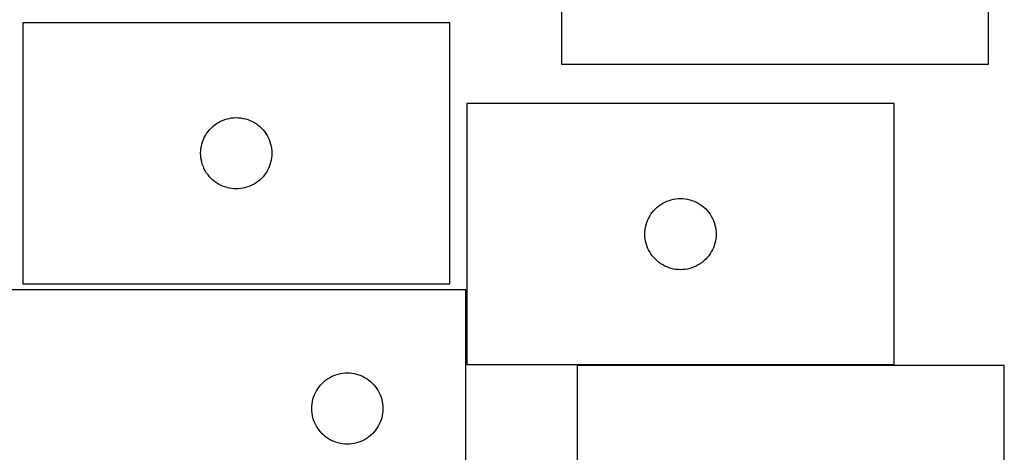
# Model space of a CAD drawing. Header units: millimetres. Extents: x 7 to 1243, y 7 to 1540.
# Tile 25 of 26: x 994 to 1243, y 1250 to 1359. Entities that reach past the tile are written whole.
import ezdxf

# ---------------------------------------------------------------- set-up
doc = ezdxf.new("R2010")
doc.units = ezdxf.units.MM
doc.layers.add('CUT', color=7, linetype='CONTINUOUS', true_color=0x000000)

msp = doc.modelspace()

# ---------------------------------------------------------------- linework, layer by layer
at = {"layer": 'CUT'}
for p, q in [((1131.513326, 1413.714907), (1131.513326, 1347.714907)), ((1239.513326, 1347.714907), (1239.513326, 1413.714907)), ((1103.252439, 1358.19147), (995.252439, 1358.19147)), ((995.252439, 1358.19147), (995.252439, 1292.19147)), ((1103.252439, 1292.19147), (1103.252439, 1358.19147)), ((1131.513326, 1347.714907), (1239.513326, 1347.714907)), ((1215.589687, 1337.7591), (1107.589687, 1337.7591)), ((1107.589687, 1337.7591), (1107.589687, 1271.7591)), ((1215.589687, 1271.7591), (1215.589687, 1337.7591)), ((1043.318326, 1331.958028), (1043.773586, 1332.33165)), ((1043.773586, 1332.33165), (1044.252307, 1332.674696)), ((1044.252307, 1332.674696), (1044.752439, 1332.985698)), ((1044.752439, 1332.985698), (1045.27184, 1333.263324)), ((1045.27184, 1333.263324), (1045.808288, 1333.506386)), ((1045.808288, 1333.506386), (1046.359483, 1333.713841)), ((1046.359483, 1333.713841), (1046.923067, 1333.884802)), ((1046.923067, 1333.884802), (1047.496626, 1334.018537)), ((1047.496626, 1334.018537), (1048.077703, 1334.114474)), ((1048.077703, 1334.114474), (1048.66381, 1334.1722)), ((1048.66381, 1334.1722), (1049.252439, 1334.19147)), ((1049.252439, 1334.19147), (1049.841067, 1334.1722)), ((1049.841067, 1334.1722), (1050.427174, 1334.114474)), ((1050.427174, 1334.114474), (1051.008252, 1334.018537)), ((1051.008252, 1334.018537), (1051.58181, 1333.884802)), ((1051.58181, 1333.884802), (1052.145394, 1333.713841)), ((1052.145394, 1333.713841), (1052.69659, 1333.506386)), ((1052.69659, 1333.506386), (1053.233037, 1333.263324)), ((1053.233037, 1333.263324), (1053.752439, 1332.985698)), ((1053.752439, 1332.985698), (1054.252571, 1332.674696)), ((1054.252571, 1332.674696), (1054.731291, 1332.33165)), ((1054.731291, 1332.33165), (1055.186551, 1331.958028)), ((1041.180584, 1329.172068), (1041.45821, 1329.69147)), ((1041.45821, 1329.69147), (1041.769212, 1330.191602)), ((1041.769212, 1330.191602), (1042.112259, 1330.670323)), ((1042.112259, 1330.670323), (1042.48588, 1331.125582)), ((1042.48588, 1331.125582), (1042.888478, 1331.555431)), ((1042.888478, 1331.555431), (1043.318326, 1331.958028)), ((1055.186551, 1331.958028), (1055.6164, 1331.555431)), ((1055.6164, 1331.555431), (1056.018997, 1331.125582)), ((1056.018997, 1331.125582), (1056.392619, 1330.670323)), ((1056.392619, 1330.670323), (1056.735665, 1330.191602)), ((1056.735665, 1330.191602), (1057.046667, 1329.69147)), ((1057.046667, 1329.69147), (1057.324293, 1329.172068)), ((1040.425371, 1326.947283), (1040.559106, 1327.520841)), ((1040.559106, 1327.520841), (1040.730067, 1328.084425)), ((1040.730067, 1328.084425), (1040.937523, 1328.635621)), ((1040.937523, 1328.635621), (1041.180584, 1329.172068)), ((1057.324293, 1329.172068), (1057.567354, 1328.635621)), ((1057.567354, 1328.635621), (1057.77481, 1328.084425)), ((1057.77481, 1328.084425), (1057.945771, 1327.520841)), ((1057.945771, 1327.520841), (1058.079506, 1326.947283)), ((1040.252439, 1325.19147), (1040.271708, 1325.780098)), ((1040.271708, 1324.602842), (1040.252439, 1325.19147)), ((1040.271708, 1325.780098), (1040.329435, 1326.366206)), ((1040.329435, 1324.016734), (1040.271708, 1324.602842)), ((1040.329435, 1326.366206), (1040.425371, 1326.947283)), ((1058.079506, 1326.947283), (1058.175442, 1326.366206)), ((1058.175442, 1326.366206), (1058.233169, 1325.780098)), ((1058.233169, 1324.602842), (1058.175442, 1324.016734)), ((1058.233169, 1325.780098), (1058.252439, 1325.19147)), ((1058.252439, 1325.19147), (1058.233169, 1324.602842)), ((1040.425371, 1323.435657), (1040.329435, 1324.016734)), ((1040.559106, 1322.862098), (1040.425371, 1323.435657)), ((1040.730067, 1322.298515), (1040.559106, 1322.862098)), ((1040.937523, 1321.747319), (1040.730067, 1322.298515)), ((1057.77481, 1322.298515), (1057.567354, 1321.747319)), ((1057.945771, 1322.862098), (1057.77481, 1322.298515)), ((1058.079506, 1323.435657), (1057.945771, 1322.862098)), ((1058.175442, 1324.016734), (1058.079506, 1323.435657)), ((1041.180584, 1321.210872), (1040.937523, 1321.747319)), ((1041.45821, 1320.69147), (1041.180584, 1321.210872)), ((1041.769212, 1320.191338), (1041.45821, 1320.69147)), ((1042.112259, 1319.712617), (1041.769212, 1320.191338)), ((1042.48588, 1319.257357), (1042.112259, 1319.712617)), ((1056.392619, 1319.712617), (1056.018997, 1319.257357)), ((1056.735665, 1320.191338), (1056.392619, 1319.712617)), ((1057.046667, 1320.69147), (1056.735665, 1320.191338)), ((1057.324293, 1321.210872), (1057.046667, 1320.69147)), ((1057.567354, 1321.747319), (1057.324293, 1321.210872)), ((1042.888478, 1318.827509), (1042.48588, 1319.257357)), ((1043.318326, 1318.424912), (1042.888478, 1318.827509)), ((1043.773586, 1318.05129), (1043.318326, 1318.424912)), ((1044.252307, 1317.708243), (1043.773586, 1318.05129)), ((1044.752439, 1317.397241), (1044.252307, 1317.708243)), ((1045.27184, 1317.119615), (1044.752439, 1317.397241)), ((1045.808288, 1316.876554), (1045.27184, 1317.119615)), ((1053.233037, 1317.119615), (1052.69659, 1316.876554)), ((1053.752439, 1317.397241), (1053.233037, 1317.119615)), ((1054.252571, 1317.708243), (1053.752439, 1317.397241)), ((1054.731291, 1318.05129), (1054.252571, 1317.708243)), ((1055.186551, 1318.424912), (1054.731291, 1318.05129)), ((1055.6164, 1318.827509), (1055.186551, 1318.424912)), ((1056.018997, 1319.257357), (1055.6164, 1318.827509)), ((1046.359483, 1316.669099), (1045.808288, 1316.876554)), ((1046.923067, 1316.498137), (1046.359483, 1316.669099)), ((1047.496626, 1316.364402), (1046.923067, 1316.498137)), ((1048.077703, 1316.268466), (1047.496626, 1316.364402)), ((1048.66381, 1316.21074), (1048.077703, 1316.268466)), ((1049.252439, 1316.19147), (1048.66381, 1316.21074)), ((1049.841067, 1316.21074), (1049.252439, 1316.19147)), ((1050.427174, 1316.268466), (1049.841067, 1316.21074)), ((1051.008252, 1316.364402), (1050.427174, 1316.268466)), ((1051.58181, 1316.498137), (1051.008252, 1316.364402)), ((1052.145394, 1316.669099), (1051.58181, 1316.498137)), ((1052.69659, 1316.876554), (1052.145394, 1316.669099)), ((1156.110834, 1311.89928), (1156.589554, 1312.242326)), ((1156.589554, 1312.242326), (1157.089687, 1312.553328)), ((1157.089687, 1312.553328), (1157.609088, 1312.830954)), ((1157.609088, 1312.830954), (1158.145536, 1313.074016)), ((1158.145536, 1313.074016), (1158.696731, 1313.281471)), ((1158.696731, 1313.281471), (1159.260315, 1313.452432)), ((1159.260315, 1313.452432), (1159.833874, 1313.586167)), ((1159.833874, 1313.586167), (1160.414951, 1313.682104)), ((1160.414951, 1313.682104), (1161.001058, 1313.73983)), ((1161.001058, 1313.73983), (1161.589687, 1313.7591)), ((1161.589687, 1313.7591), (1162.178315, 1313.73983)), ((1162.178315, 1313.73983), (1162.764422, 1313.682104)), ((1162.764422, 1313.682104), (1163.345499, 1313.586167)), ((1163.345499, 1313.586167), (1163.919058, 1313.452432)), ((1163.919058, 1313.452432), (1164.482642, 1313.281471)), ((1164.482642, 1313.281471), (1165.033837, 1313.074016)), ((1165.033837, 1313.074016), (1165.570285, 1312.830954)), ((1165.570285, 1312.830954), (1166.089687, 1312.553328)), ((1166.089687, 1312.553328), (1166.589819, 1312.242326)), ((1166.589819, 1312.242326), (1167.068539, 1311.89928)), ((1153.795458, 1309.2591), (1154.10646, 1309.759232)), ((1154.10646, 1309.759232), (1154.449506, 1310.237953)), ((1154.449506, 1310.237953), (1154.823128, 1310.693212)), ((1154.823128, 1310.693212), (1155.225726, 1311.123061)), ((1155.225726, 1311.123061), (1155.655574, 1311.525658)), ((1155.655574, 1311.525658), (1156.110834, 1311.89928)), ((1167.068539, 1311.89928), (1167.523799, 1311.525658)), ((1167.523799, 1311.525658), (1167.953648, 1311.123061)), ((1167.953648, 1311.123061), (1168.356245, 1310.693212)), ((1168.356245, 1310.693212), (1168.729867, 1310.237953)), ((1168.729867, 1310.237953), (1169.072913, 1309.759232)), ((1169.072913, 1309.759232), (1169.383915, 1309.2591)), ((1152.896354, 1307.088471), (1153.067315, 1307.652055)), ((1153.067315, 1307.652055), (1153.274771, 1308.203251)), ((1153.274771, 1308.203251), (1153.517832, 1308.739698)), ((1153.517832, 1308.739698), (1153.795458, 1309.2591)), ((1169.383915, 1309.2591), (1169.661541, 1308.739698)), ((1169.661541, 1308.739698), (1169.904602, 1308.203251)), ((1169.904602, 1308.203251), (1170.112058, 1307.652055)), ((1170.112058, 1307.652055), (1170.283019, 1307.088471)), ((1152.589687, 1304.7591), (1152.608956, 1305.347728)), ((1152.608956, 1304.170472), (1152.589687, 1304.7591)), ((1152.608956, 1305.347728), (1152.666683, 1305.933836)), ((1152.666683, 1305.933836), (1152.762619, 1306.514913)), ((1152.762619, 1306.514913), (1152.896354, 1307.088471)), ((1170.283019, 1307.088471), (1170.416754, 1306.514913)), ((1170.416754, 1306.514913), (1170.51269, 1305.933836)), ((1170.51269, 1305.933836), (1170.570417, 1305.347728)), ((1170.570417, 1305.347728), (1170.589687, 1304.7591)), ((1170.589687, 1304.7591), (1170.570417, 1304.170472)), ((1152.666683, 1303.584364), (1152.608956, 1304.170472)), ((1152.762619, 1303.003287), (1152.666683, 1303.584364)), ((1152.896354, 1302.429728), (1152.762619, 1303.003287)), ((1153.067315, 1301.866145), (1152.896354, 1302.429728)), ((1170.283019, 1302.429728), (1170.112058, 1301.866145)), ((1170.416754, 1303.003287), (1170.283019, 1302.429728)), ((1170.51269, 1303.584364), (1170.416754, 1303.003287)), ((1170.570417, 1304.170472), (1170.51269, 1303.584364)), ((1153.274771, 1301.314949), (1153.067315, 1301.866145)), ((1153.517832, 1300.778502), (1153.274771, 1301.314949)), ((1153.795458, 1300.2591), (1153.517832, 1300.778502)), ((1154.10646, 1299.758968), (1153.795458, 1300.2591)), ((1154.449506, 1299.280247), (1154.10646, 1299.758968)), ((1169.072913, 1299.758968), (1168.729867, 1299.280247)), ((1169.383915, 1300.2591), (1169.072913, 1299.758968)), ((1169.661541, 1300.778502), (1169.383915, 1300.2591)), ((1169.904602, 1301.314949), (1169.661541, 1300.778502)), ((1170.112058, 1301.866145), (1169.904602, 1301.314949)), ((1154.823128, 1298.824987), (1154.449506, 1299.280247)), ((1155.225726, 1298.395139), (1154.823128, 1298.824987)), ((1155.655574, 1297.992542), (1155.225726, 1298.395139)), ((1156.110834, 1297.61892), (1155.655574, 1297.992542)), ((1156.589554, 1297.275873), (1156.110834, 1297.61892)), ((1157.089687, 1296.964871), (1156.589554, 1297.275873)), ((1166.589819, 1297.275873), (1166.089687, 1296.964871)), ((1167.068539, 1297.61892), (1166.589819, 1297.275873)), ((1167.523799, 1297.992542), (1167.068539, 1297.61892)), ((1167.953648, 1298.395139), (1167.523799, 1297.992542)), ((1168.356245, 1298.824987), (1167.953648, 1298.395139)), ((1168.729867, 1299.280247), (1168.356245, 1298.824987)), ((1157.609088, 1296.687245), (1157.089687, 1296.964871)), ((1158.145536, 1296.444184), (1157.609088, 1296.687245)), ((1158.696731, 1296.236729), (1158.145536, 1296.444184)), ((1159.260315, 1296.065767), (1158.696731, 1296.236729)), ((1159.833874, 1295.932032), (1159.260315, 1296.065767)), ((1160.414951, 1295.836096), (1159.833874, 1295.932032)), ((1161.001058, 1295.778369), (1160.414951, 1295.836096)), ((1161.589687, 1295.7591), (1161.001058, 1295.778369)), ((1162.178315, 1295.778369), (1161.589687, 1295.7591)), ((1162.764422, 1295.836096), (1162.178315, 1295.778369)), ((1163.345499, 1295.932032), (1162.764422, 1295.836096)), ((1163.919058, 1296.065767), (1163.345499, 1295.932032)), ((1164.482642, 1296.236729), (1163.919058, 1296.065767)), ((1165.033837, 1296.444184), (1164.482642, 1296.236729)), ((1165.570285, 1296.687245), (1165.033837, 1296.444184)), ((1166.089687, 1296.964871), (1165.570285, 1296.687245)), ((995.252439, 1292.19147), (1103.252439, 1292.19147)), ((1107.333002, 1290.670477), (927.333002, 1290.670477)), ((1107.333002, 1140.670477), (1107.333002, 1290.670477)), ((1107.589687, 1271.7591), (1215.589687, 1271.7591)), ((1243.468724, 1271.539858), (1135.468724, 1271.539858)), ((1135.468724, 1271.539858), (1135.468724, 1205.539858)), ((1243.468724, 1205.539858), (1243.468724, 1271.539858)), ((1070.969041, 1267.034438), (1071.39889, 1267.437035)), ((1071.39889, 1267.437035), (1071.854149, 1267.810657)), ((1071.854149, 1267.810657), (1072.33287, 1268.153704)), ((1072.33287, 1268.153704), (1072.833002, 1268.464706)), ((1072.833002, 1268.464706), (1073.352404, 1268.742332)), ((1073.352404, 1268.742332), (1073.888851, 1268.985393)), ((1073.888851, 1268.985393), (1074.440047, 1269.192848)), ((1074.440047, 1269.192848), (1075.003631, 1269.36381)), ((1075.003631, 1269.36381), (1075.577189, 1269.497545)), ((1075.577189, 1269.497545), (1076.158266, 1269.593481)), ((1076.158266, 1269.593481), (1076.744374, 1269.651207)), ((1076.744374, 1269.651207), (1077.333002, 1269.670477)), ((1077.333002, 1269.670477), (1077.92163, 1269.651207)), ((1077.92163, 1269.651207), (1078.507738, 1269.593481)), ((1078.507738, 1269.593481), (1079.088815, 1269.497545)), ((1079.088815, 1269.497545), (1079.662374, 1269.36381)), ((1079.662374, 1269.36381), (1080.225957, 1269.192848)), ((1080.225957, 1269.192848), (1080.777153, 1268.985393)), ((1080.777153, 1268.985393), (1081.3136, 1268.742332)), ((1081.3136, 1268.742332), (1081.833002, 1268.464706)), ((1081.833002, 1268.464706), (1082.333134, 1268.153704)), ((1082.333134, 1268.153704), (1082.811855, 1267.810657)), ((1082.811855, 1267.810657), (1083.267115, 1267.437035)), ((1083.267115, 1267.437035), (1083.696963, 1267.034438)), ((1069.261148, 1264.651075), (1069.538774, 1265.170477)), ((1069.538774, 1265.170477), (1069.849776, 1265.670609)), ((1069.849776, 1265.670609), (1070.192822, 1266.14933)), ((1070.192822, 1266.14933), (1070.566444, 1266.604589)), ((1070.566444, 1266.604589), (1070.969041, 1267.034438)), ((1083.696963, 1267.034438), (1084.09956, 1266.604589)), ((1084.09956, 1266.604589), (1084.473182, 1266.14933)), ((1084.473182, 1266.14933), (1084.816229, 1265.670609)), ((1084.816229, 1265.670609), (1085.127231, 1265.170477)), ((1085.127231, 1265.170477), (1085.404857, 1264.651075)), ((1068.409998, 1261.845213), (1068.505935, 1262.42629)), ((1068.505935, 1262.42629), (1068.63967, 1262.999849)), ((1068.63967, 1262.999849), (1068.810631, 1263.563432)), ((1068.810631, 1263.563432), (1069.018086, 1264.114628)), ((1069.018086, 1264.114628), (1069.261148, 1264.651075)), ((1085.404857, 1264.651075), (1085.647918, 1264.114628)), ((1085.647918, 1264.114628), (1085.855373, 1263.563432)), ((1085.855373, 1263.563432), (1086.026335, 1262.999849)), ((1086.026335, 1262.999849), (1086.16007, 1262.42629)), ((1086.16007, 1262.42629), (1086.256006, 1261.845213)), ((1068.333002, 1260.670477), (1068.352272, 1261.259105)), ((1068.352272, 1260.081849), (1068.333002, 1260.670477)), ((1068.352272, 1261.259105), (1068.409998, 1261.845213)), ((1068.409998, 1259.495741), (1068.352272, 1260.081849)), ((1086.256006, 1261.845213), (1086.313733, 1261.259105)), ((1086.313733, 1260.081849), (1086.256006, 1259.495741)), ((1086.313733, 1261.259105), (1086.333002, 1260.670477)), ((1086.333002, 1260.670477), (1086.313733, 1260.081849)), ((1068.505935, 1258.914664), (1068.409998, 1259.495741)), ((1068.63967, 1258.341106), (1068.505935, 1258.914664)), ((1068.810631, 1257.777522), (1068.63967, 1258.341106)), ((1069.018086, 1257.226326), (1068.810631, 1257.777522)), ((1085.855373, 1257.777522), (1085.647918, 1257.226326)), ((1086.026335, 1258.341106), (1085.855373, 1257.777522)), ((1086.16007, 1258.914664), (1086.026335, 1258.341106)), ((1086.256006, 1259.495741), (1086.16007, 1258.914664)), ((1069.261148, 1256.689879), (1069.018086, 1257.226326)), ((1069.538774, 1256.170477), (1069.261148, 1256.689879)), ((1069.849776, 1255.670345), (1069.538774, 1256.170477)), ((1070.192822, 1255.191624), (1069.849776, 1255.670345)), ((1070.566444, 1254.736365), (1070.192822, 1255.191624)), ((1084.473182, 1255.191624), (1084.09956, 1254.736365)), ((1084.816229, 1255.670345), (1084.473182, 1255.191624)), ((1085.127231, 1256.170477), (1084.816229, 1255.670345)), ((1085.404857, 1256.689879), (1085.127231, 1256.170477)), ((1085.647918, 1257.226326), (1085.404857, 1256.689879)), ((1070.969041, 1254.306516), (1070.566444, 1254.736365)), ((1071.39889, 1253.903919), (1070.969041, 1254.306516)), ((1071.854149, 1253.530297), (1071.39889, 1253.903919)), ((1072.33287, 1253.187251), (1071.854149, 1253.530297)), ((1072.833002, 1252.876249), (1072.33287, 1253.187251)), ((1073.352404, 1252.598622), (1072.833002, 1252.876249)), ((1073.888851, 1252.355561), (1073.352404, 1252.598622)), ((1074.440047, 1252.148106), (1073.888851, 1252.355561)), ((1080.777153, 1252.355561), (1080.225957, 1252.148106)), ((1081.3136, 1252.598622), (1080.777153, 1252.355561)), ((1081.833002, 1252.876249), (1081.3136, 1252.598622)), ((1082.333134, 1253.187251), (1081.833002, 1252.876249)), ((1082.811855, 1253.530297), (1082.333134, 1253.187251)), ((1083.267115, 1253.903919), (1082.811855, 1253.530297)), ((1083.696963, 1254.306516), (1083.267115, 1253.903919)), ((1084.09956, 1254.736365), (1083.696963, 1254.306516)), ((1075.003631, 1251.977145), (1074.440047, 1252.148106)), ((1075.577189, 1251.84341), (1075.003631, 1251.977145)), ((1076.158266, 1251.747473), (1075.577189, 1251.84341)), ((1076.744374, 1251.689747), (1076.158266, 1251.747473)), ((1077.333002, 1251.670477), (1076.744374, 1251.689747)), ((1077.92163, 1251.689747), (1077.333002, 1251.670477)), ((1078.507738, 1251.747473), (1077.92163, 1251.689747)), ((1079.088815, 1251.84341), (1078.507738, 1251.747473)), ((1079.662374, 1251.977145), (1079.088815, 1251.84341)), ((1080.225957, 1252.148106), (1079.662374, 1251.977145))]:
    msp.add_line(p, q, dxfattribs=at)

doc.saveas('drawing.dxf')
